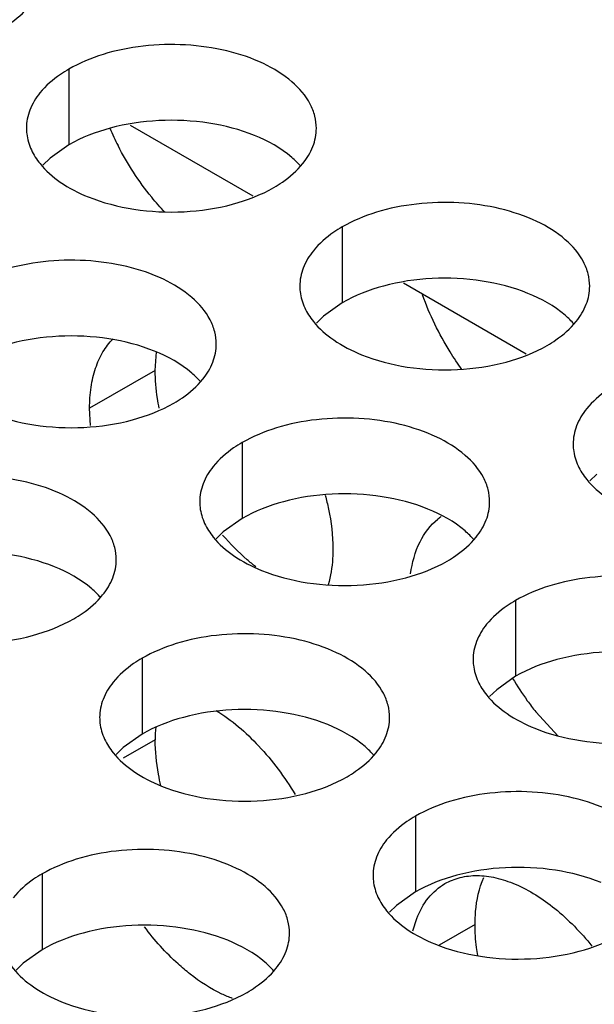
# Model space of a CAD drawing. Header units: inches. Extents: x 0 to 34, y 0 to 22.
# Tile 119 of 155: x 18.3206 to 18.4197, y 19.5641 to 19.7338. Entities that reach past the tile are written whole.
import ezdxf

# ---------------------------------------------------------------- set-up
doc = ezdxf.new("R2010")
doc.units = ezdxf.units.IN
doc.header["$LTSCALE"] = 1.87
doc.header["$MEASUREMENT"] = 0
doc.layers.get('0').update_dxf_attribs({"linetype": 'CONTINUOUS'})
for name, color, linetype in [('02___PRT_ALL_AXES', 7, 'CONTINUOUS'), ('COSMETIC', 7, 'CONTINUOUS'), ('DETAIL', 7, 'CONTINUOUS')]:
    doc.layers.add(name, color=color, linetype=linetype)
doc.styles.get("Standard").update_dxf_attribs({"font": 'txt', "width": 0.8})
doc.dimstyles.get("Standard").update_dxf_attribs({"dimtxt": 0.125, "dimasz": 0.18, "dimexe": 0.18, "dimexo": 0.0625, "dimgap": 0.09, "dimtad": 0, "dimtih": 1, "dimtoh": 1, "dimdec": 3, "dimzin": 4, "dimdsep": 46, "dimtxsty": 'STANDARD', "dimblk": '_FILLED', "dimblk1": '_FILLED', "dimblk2": '_FILLED', "dimcen": 0.09, "dimadec": 0, "dimazin": 0, "dimtol": 1, "dimtp": 0.01, "dimtm": 0.01, "dimtfac": 1, "dimtdec": 3, "dimtofl": 0, "dimtmove": 0, "dimatfit": 3, "dimldrblk": '_FILLED', "dimfxl": 1, "dimtolj": 1, "dimtzin": 4, "dimarcsym": 0})

# ---------------------------------------------------------------- blocks, each defined once
blk = doc.blocks.new('_FILLED')
at = {"color": 0, "linetype": 'BYBLOCK'}
blk.add_solid([(0, 0), (-1, 0.1736111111), (-1, -0.1736111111)], dxfattribs=at)

msp = doc.modelspace()

# ---------------------------------------------------------------- linework, layer by layer
at = {"color": 3, "linetype": 'CONTINUOUS'}
for p, q in [((18.3396110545, 19.7156480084), (18.3607839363, 19.7034230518)), ((18.3867515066, 19.6884297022), (18.4079243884, 19.6762047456))]:
    msp.add_line(p, q, dxfattribs=at)
at = {"layer": '02___PRT_ALL_AXES', "color": 7, "linetype": 'CONTINUOUS'}
for p, q in [((18.3290567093, 19.7253035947), (18.3290567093, 19.7122400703)), ((18.3290567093, 19.7122400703), (18.3258025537, 19.7099236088)), ((18.3258025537, 19.7099236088), (18.324591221, 19.7087329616)), ((18.3761971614, 19.6980852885), (18.3761971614, 19.6850217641)), ((18.3761971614, 19.6850217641), (18.3729430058, 19.6827053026)), ((18.3729430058, 19.6827053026), (18.371731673, 19.6815146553)), ((18.3439423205, 19.6733565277), (18.3441391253, 19.6765394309)), ((18.3439423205, 19.6733565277), (18.332628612, 19.6668241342)), ((18.3589425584, 19.6609043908), (18.3589425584, 19.6478408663)), ((18.4200834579, 19.6554869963), (18.4188721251, 19.6542963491)), ((18.3589425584, 19.6478408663), (18.3556884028, 19.6455244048)), ((18.3556884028, 19.6455244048), (18.35447707, 19.6443337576)), ((18.4060830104, 19.6336860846), (18.4060830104, 19.6206225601)), ((18.3416879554, 19.623723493), (18.3416879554, 19.6106599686)), ((18.4060830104, 19.6206225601), (18.4028288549, 19.6183060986)), ((18.4028288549, 19.6183060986), (18.4016175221, 19.6171154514)), ((18.4134233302, 19.6102675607), (18.4095854, 19.6144782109)), ((18.3439423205, 19.6096718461), (18.338432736, 19.606490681)), ((18.3416879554, 19.6106599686), (18.3384337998, 19.6083435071)), ((18.3384337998, 19.6083435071), (18.337222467, 19.6071528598)), ((18.3888284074, 19.5965051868), (18.3888284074, 19.5834416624)), ((18.3244333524, 19.5865425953), (18.3244333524, 19.5734790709)), ((18.3888284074, 19.5834416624), (18.3855742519, 19.5811252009)), ((18.3855742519, 19.5811252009), (18.3843629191, 19.5799345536)), ((18.3990966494, 19.5778264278), (18.3929332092, 19.5742677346)), ((18.3244333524, 19.5734790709), (18.3211791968, 19.5711626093)), ((18.3211791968, 19.5711626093), (18.319967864, 19.5699719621))]:
    msp.add_line(p, q, dxfattribs=at)
at = {"layer": '02___PRT_ALL_AXES', "color": 3, "linetype": 'CONTINUOUS'}
for p, q in [((18.3327769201, 19.6638770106), (18.332628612, 19.6668241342)), ((18.3883917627, 19.5767283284), (18.389048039, 19.5788479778))]:
    msp.add_line(p, q, dxfattribs=at)
for centre, radius, start, end in [((18.3821815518, 19.7349738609), 0.0501612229, 203.3397696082, 207.1226231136), ((18.3989116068, 19.639920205), 0.0099725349, 124.4672927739, 128.5941330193)]:
    msp.add_arc(centre, radius, start, end, dxfattribs=at)
at = {"layer": '02___PRT_ALL_AXES', "color": 7, "linetype": 'CONTINUOUS'}
for centre, radius, start, end in [((18.4493595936, 19.64629304), 0.0509355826, 210.7512675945, 215.9205700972), ((18.4475713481, 19.6449965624), 0.0487268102, 215.9195939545, 218.7787993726), ((18.3700240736, 19.609682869), 0.0260817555, 175.1677530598, 180.024214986)]:
    msp.add_arc(centre, radius, start, end, dxfattribs=at)
at = {"layer": '02___PRT_ALL_AXES', "color": 3, "linetype": 'CONTINUOUS'}
for points, knots in [([(18.3172715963, 19.7321081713), (18.3177726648, 19.732397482), (18.319598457, 19.7335451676), (18.3212585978, 19.7349865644), (18.3222516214, 19.7362146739)], [0, 0, 0, 0, 0.2681225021, 1, 1, 1, 1]), ([(18.3717334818, 19.7150870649), (18.3717337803, 19.715798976), (18.3715453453, 19.7172582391), (18.3703944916, 19.7201691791), (18.3674705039, 19.7235303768), (18.3624499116, 19.7265797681), (18.3561822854, 19.7286796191), (18.3491554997, 19.7296654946), (18.3419295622, 19.729468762), (18.3350991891, 19.7281004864), (18.3309072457, 19.7263720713), (18.3290567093, 19.7253035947)], [0, 0, 0, 0, 0.0428834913, 0.0875237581, 0.1869142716, 0.3042190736, 0.4379395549, 0.5823561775, 0.7295584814, 0.8712822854, 1, 1, 1, 1]), ([(18.3290567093, 19.7253035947), (18.3285556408, 19.7250142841), (18.3267298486, 19.7238665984), (18.3250697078, 19.7224252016), (18.3240766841, 19.7211970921)], [0, 0, 0, 0, 0.2681225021, 1, 1, 1, 1]), ([(18.3240766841, 19.7211970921), (18.3233539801, 19.720303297), (18.3221785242, 19.7183871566), (18.3217357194, 19.7161645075), (18.3217352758, 19.7151063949)], [0, 0, 0, 0, 0.520681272, 1, 1, 1, 1]), ([(18.3217352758, 19.7151063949), (18.3217351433, 19.7147904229), (18.321806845, 19.7135045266), (18.3221779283, 19.7122408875), (18.3225862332, 19.7113607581)], [0, 0, 0, 0, 0.2456633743, 1, 1, 1, 1]), ([(18.3693920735, 19.7089963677), (18.3701147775, 19.7098901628), (18.3712902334, 19.7118063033), (18.3717330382, 19.7140289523), (18.3717334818, 19.7150870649)], [0, 0, 0, 0, 0.520681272, 1, 1, 1, 1]), ([(18.3456069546, 19.7006242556), (18.3448179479, 19.7014554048), (18.3417244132, 19.7049795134), (18.3391503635, 19.7089537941), (18.3375364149, 19.7121055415)], [0, 0, 0, 0, 0.2445103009, 1, 1, 1, 1]), ([(18.3225862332, 19.7113607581), (18.3229783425, 19.7105155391), (18.3243576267, 19.708384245), (18.3276686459, 19.7055101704), (18.3307127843, 19.703952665), (18.3323949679, 19.7032725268)], [0, 0, 0, 0, 0.2155021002, 0.5803308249, 1, 1, 1, 1]), ([(18.3644120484, 19.7048898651), (18.3649131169, 19.7051791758), (18.3667389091, 19.7063268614), (18.3683990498, 19.7077682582), (18.3693920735, 19.7089963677)], [0, 0, 0, 0, 0.2681225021, 1, 1, 1, 1]), ([(18.3323949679, 19.7032725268), (18.3349133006, 19.7022543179), (18.3403959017, 19.7008432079), (18.348868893, 19.7004342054), (18.3571028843, 19.7016532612), (18.3621975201, 19.7036112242), (18.3644120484, 19.7048898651)], [0, 0, 0, 0, 0.2471885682, 0.5098846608, 0.7673009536, 1, 1, 1, 1]), ([(18.4188739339, 19.6878687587), (18.4188742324, 19.6885806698), (18.4186857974, 19.6900399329), (18.4175349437, 19.6929508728), (18.414610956, 19.6963120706), (18.4095903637, 19.6993614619), (18.4033227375, 19.7014613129), (18.3962959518, 19.7024471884), (18.3890700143, 19.7022504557), (18.3822396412, 19.7008821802), (18.3780476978, 19.699153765), (18.3761971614, 19.6980852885)], [0, 0, 0, 0, 0.0428834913, 0.0875237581, 0.1869142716, 0.3042190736, 0.4379395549, 0.5823561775, 0.7295584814, 0.8712822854, 1, 1, 1, 1]), ([(18.3761971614, 19.6980852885), (18.3756960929, 19.6977959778), (18.3738703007, 19.6966482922), (18.3722101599, 19.6952068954), (18.3712171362, 19.6939787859)], [0, 0, 0, 0, 0.2681225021, 1, 1, 1, 1]), ([(18.3712171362, 19.6939787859), (18.3704944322, 19.6930849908), (18.3693189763, 19.6911688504), (18.3688761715, 19.6889462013), (18.3688757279, 19.6878880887)], [0, 0, 0, 0, 0.520681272, 1, 1, 1, 1]), ([(18.3544788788, 19.6779061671), (18.3544791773, 19.6786180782), (18.3542907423, 19.6800773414), (18.3531398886, 19.6829882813), (18.3502159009, 19.6863494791), (18.3451953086, 19.6893988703), (18.3389276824, 19.6914987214), (18.3319008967, 19.6924845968), (18.3246749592, 19.6922878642), (18.3178445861, 19.6909195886), (18.3136526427, 19.6891911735), (18.3118021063, 19.688122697)], [0, 0, 0, 0, 0.0428834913, 0.0875237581, 0.1869142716, 0.3042190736, 0.4379395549, 0.5823561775, 0.7295584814, 0.8712822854, 1, 1, 1, 1]), ([(18.3688757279, 19.6878880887), (18.3688755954, 19.6875721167), (18.3689472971, 19.6862862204), (18.3693183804, 19.6850225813), (18.3697266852, 19.6841424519)], [0, 0, 0, 0, 0.2456633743, 1, 1, 1, 1]), ([(18.4165325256, 19.6817780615), (18.4172552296, 19.6826718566), (18.4184306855, 19.684587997), (18.4188734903, 19.6868106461), (18.4188739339, 19.6878687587)], [0, 0, 0, 0, 0.520681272, 1, 1, 1, 1]), ([(18.3968427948, 19.6734997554), (18.3961252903, 19.6744865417), (18.3934138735, 19.6785180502), (18.3912678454, 19.6829346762), (18.3900623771, 19.6863664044)], [0, 0, 0, 0, 0.2511787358, 1, 1, 1, 1]), ([(18.3697266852, 19.6841424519), (18.3701187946, 19.6832972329), (18.3714980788, 19.6811659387), (18.3748090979, 19.6782918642), (18.3778532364, 19.6767343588), (18.37953542, 19.6760542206)], [0, 0, 0, 0, 0.2155021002, 0.5803308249, 1, 1, 1, 1]), ([(18.4115525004, 19.6776715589), (18.4120535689, 19.6779608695), (18.4138793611, 19.6791085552), (18.4155395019, 19.680549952), (18.4165325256, 19.6817780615)], [0, 0, 0, 0, 0.2681225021, 1, 1, 1, 1]), ([(18.332628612, 19.6668241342), (18.332628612, 19.6680434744), (18.33278376, 19.6703876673), (18.333534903, 19.673683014), (18.3347971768, 19.6765275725), (18.3360031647, 19.6781152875), (18.3366717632, 19.6787853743)], [0, 0, 0, 0, 0.282939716, 0.5429262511, 0.7803492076, 1, 1, 1, 1]), ([(18.3521374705, 19.67181547), (18.3528601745, 19.6727092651), (18.3540356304, 19.6746254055), (18.3544784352, 19.6768480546), (18.3544788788, 19.6779061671)], [0, 0, 0, 0, 0.520681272, 1, 1, 1, 1]), ([(18.37953542, 19.6760542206), (18.3820537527, 19.6750360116), (18.3875363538, 19.6736249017), (18.396009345, 19.6732158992), (18.4042433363, 19.674434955), (18.4093379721, 19.676392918), (18.4115525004, 19.6776715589)], [0, 0, 0, 0, 0.2471885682, 0.5098846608, 0.7673009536, 1, 1, 1, 1]), ([(18.3471574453, 19.6677089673), (18.3476585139, 19.667998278), (18.3494843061, 19.6691459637), (18.3511444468, 19.6705873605), (18.3521374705, 19.67181547)], [0, 0, 0, 0, 0.2681225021, 1, 1, 1, 1]), ([(18.4233376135, 19.6708669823), (18.4228365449, 19.6705776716), (18.4210107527, 19.669429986), (18.419350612, 19.6679885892), (18.4183575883, 19.6667604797)], [0, 0, 0, 0, 0.2681225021, 1, 1, 1, 1]), ([(18.3151403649, 19.6660916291), (18.3176586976, 19.6650734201), (18.3231412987, 19.6636623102), (18.33161429, 19.6632533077), (18.3398482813, 19.6644723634), (18.3449429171, 19.6664303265), (18.3471574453, 19.6677089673)], [0, 0, 0, 0, 0.2471885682, 0.5098846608, 0.7673009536, 1, 1, 1, 1]), ([(18.4183575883, 19.6667604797), (18.4176348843, 19.6658666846), (18.4164594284, 19.6639505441), (18.4160166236, 19.6617278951), (18.41601618, 19.6606697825)], [0, 0, 0, 0, 0.520681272, 1, 1, 1, 1]), ([(18.4016193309, 19.6506878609), (18.4016196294, 19.651399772), (18.4014311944, 19.6528590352), (18.4002803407, 19.6557699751), (18.397356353, 19.6591311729), (18.3923357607, 19.6621805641), (18.3860681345, 19.6642804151), (18.3790413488, 19.6652662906), (18.3718154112, 19.665069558), (18.3649850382, 19.6637012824), (18.3607930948, 19.6619728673), (18.3589425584, 19.6609043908)], [0, 0, 0, 0, 0.0428834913, 0.0875237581, 0.1869142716, 0.3042190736, 0.4379395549, 0.5823561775, 0.7295584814, 0.8712822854, 1, 1, 1, 1]), ([(18.3589425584, 19.6609043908), (18.3584414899, 19.6606150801), (18.3566156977, 19.6594673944), (18.3549555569, 19.6580259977), (18.3539625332, 19.6567978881)], [0, 0, 0, 0, 0.2681225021, 1, 1, 1, 1]), ([(18.41601618, 19.6606697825), (18.4160160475, 19.6603538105), (18.4160877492, 19.6590679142), (18.4164588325, 19.6578042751), (18.4168671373, 19.6569241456)], [0, 0, 0, 0, 0.2456633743, 1, 1, 1, 1]), ([(18.3539625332, 19.6567978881), (18.3532398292, 19.655904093), (18.3520643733, 19.6539879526), (18.3516215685, 19.6517653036), (18.3516211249, 19.650707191)], [0, 0, 0, 0, 0.520681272, 1, 1, 1, 1]), ([(18.4168671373, 19.6569241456), (18.4172592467, 19.6560789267), (18.4186385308, 19.6539476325), (18.42194955, 19.6510735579), (18.4249936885, 19.6495160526), (18.4266758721, 19.6488359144)], [0, 0, 0, 0, 0.2155021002, 0.5803308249, 1, 1, 1, 1]), ([(18.3372242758, 19.6407252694), (18.3372245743, 19.6414371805), (18.3370361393, 19.6428964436), (18.3358852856, 19.6458073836), (18.3329612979, 19.6491685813), (18.3279407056, 19.6522179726), (18.3216730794, 19.6543178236), (18.3146462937, 19.6553036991), (18.3074203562, 19.6551069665), (18.3005899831, 19.6537386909), (18.2963980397, 19.6520102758), (18.2945475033, 19.6509417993)], [0, 0, 0, 0, 0.0428834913, 0.0875237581, 0.1869142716, 0.3042190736, 0.4379395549, 0.5823561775, 0.7295584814, 0.8712822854, 1, 1, 1, 1]), ([(18.3516211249, 19.650707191), (18.3516209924, 19.650391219), (18.3516926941, 19.6491053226), (18.3520637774, 19.6478416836), (18.3524720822, 19.6469615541)], [0, 0, 0, 0, 0.2456633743, 1, 1, 1, 1]), ([(18.3732623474, 19.651823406), (18.3734773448, 19.6510325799), (18.3742049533, 19.6480087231), (18.3745836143, 19.6448910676), (18.3745836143, 19.6425998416)], [0, 0, 0, 0, 0.2634504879, 1, 1, 1, 1]), ([(18.3992779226, 19.6445971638), (18.4000006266, 19.6454909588), (18.4011760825, 19.6474070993), (18.4016188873, 19.6496297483), (18.4016193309, 19.6506878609)], [0, 0, 0, 0, 0.520681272, 1, 1, 1, 1]), ([(18.3879967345, 19.6382911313), (18.3882515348, 19.6401908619), (18.3891649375, 19.6437166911), (18.3913949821, 19.6466805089), (18.3926907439, 19.6477145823)], [0, 0, 0, 0, 0.5362200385, 1, 1, 1, 1]), ([(18.3524720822, 19.6469615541), (18.3528641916, 19.6461163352), (18.3542434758, 19.643985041), (18.3575544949, 19.6411109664), (18.3605986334, 19.6395534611), (18.362280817, 19.6388733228)], [0, 0, 0, 0, 0.2155021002, 0.5803308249, 1, 1, 1, 1]), ([(18.3942978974, 19.6404906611), (18.3947989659, 19.6407799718), (18.3966247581, 19.6419276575), (18.3982848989, 19.6433690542), (18.3992779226, 19.6445971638)], [0, 0, 0, 0, 0.2681225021, 1, 1, 1, 1]), ([(18.3745836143, 19.6425998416), (18.3745836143, 19.6420489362), (18.3745206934, 19.6399634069), (18.3741983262, 19.6378787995), (18.3737727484, 19.636402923)], [0, 0, 0, 0, 0.2639806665, 1, 1, 1, 1]), ([(18.3348828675, 19.6346345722), (18.3356055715, 19.6355283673), (18.3367810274, 19.6374445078), (18.3372238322, 19.6396671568), (18.3372242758, 19.6407252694)], [0, 0, 0, 0, 0.520681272, 1, 1, 1, 1]), ([(18.362280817, 19.6388733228), (18.3647991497, 19.6378551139), (18.3702817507, 19.636444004), (18.378754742, 19.6360350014), (18.3869887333, 19.6372540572), (18.3920833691, 19.6392120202), (18.3942978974, 19.6404906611)], [0, 0, 0, 0, 0.2471885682, 0.5098846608, 0.7673009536, 1, 1, 1, 1]), ([(18.448759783, 19.6234695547), (18.4487600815, 19.6241814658), (18.4485716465, 19.6256407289), (18.4474207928, 19.6285516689), (18.444496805, 19.6319128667), (18.4394762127, 19.6349622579), (18.4332085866, 19.6370621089), (18.4261818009, 19.6380479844), (18.4189558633, 19.6378512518), (18.4121254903, 19.6364829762), (18.4079335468, 19.6347545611), (18.4060830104, 19.6336860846)], [0, 0, 0, 0, 0.0428834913, 0.0875237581, 0.1869142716, 0.3042190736, 0.4379395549, 0.5823561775, 0.7295584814, 0.8712822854, 1, 1, 1, 1]), ([(18.3299028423, 19.6305280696), (18.3304039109, 19.6308173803), (18.332229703, 19.6319650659), (18.3338898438, 19.6334064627), (18.3348828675, 19.6346345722)], [0, 0, 0, 0, 0.2681225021, 1, 1, 1, 1]), ([(18.4060830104, 19.6336860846), (18.4055819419, 19.6333967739), (18.4037561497, 19.6322490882), (18.4020960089, 19.6308076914), (18.4011029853, 19.6295795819)], [0, 0, 0, 0, 0.2681225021, 1, 1, 1, 1]), ([(18.2978857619, 19.6289107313), (18.3004040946, 19.6278925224), (18.3058866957, 19.6264814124), (18.314359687, 19.6260724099), (18.3225936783, 19.6272914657), (18.3276883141, 19.6292494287), (18.3299028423, 19.6305280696)], [0, 0, 0, 0, 0.2471885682, 0.5098846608, 0.7673009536, 1, 1, 1, 1]), ([(18.4011029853, 19.6295795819), (18.4003802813, 19.6286857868), (18.3992048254, 19.6267696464), (18.3987620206, 19.6245469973), (18.398761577, 19.6234888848)], [0, 0, 0, 0, 0.520681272, 1, 1, 1, 1]), ([(18.3843647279, 19.6135069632), (18.3843650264, 19.6142188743), (18.3841765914, 19.6156781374), (18.3830257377, 19.6185890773), (18.38010175, 19.6219502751), (18.3750811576, 19.6249996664), (18.3688135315, 19.6270995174), (18.3617867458, 19.6280853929), (18.3545608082, 19.6278886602), (18.3477304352, 19.6265203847), (18.3435384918, 19.6247919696), (18.3416879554, 19.623723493)], [0, 0, 0, 0, 0.0428834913, 0.0875237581, 0.1869142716, 0.3042190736, 0.4379395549, 0.5823561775, 0.7295584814, 0.8712822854, 1, 1, 1, 1]), ([(18.3416879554, 19.623723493), (18.3411868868, 19.6234341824), (18.3393610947, 19.6222864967), (18.3377009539, 19.6208450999), (18.3367079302, 19.6196169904)], [0, 0, 0, 0, 0.2681225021, 1, 1, 1, 1]), ([(18.398761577, 19.6234888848), (18.3987614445, 19.6231729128), (18.3988331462, 19.6218870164), (18.3992042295, 19.6206233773), (18.3996125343, 19.6197432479)], [0, 0, 0, 0, 0.2456633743, 1, 1, 1, 1]), ([(18.3367079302, 19.6196169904), (18.3359852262, 19.6187231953), (18.3348097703, 19.6168070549), (18.3343669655, 19.6145844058), (18.3343665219, 19.6135262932)], [0, 0, 0, 0, 0.520681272, 1, 1, 1, 1]), ([(18.3996125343, 19.6197432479), (18.4000046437, 19.618898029), (18.4013839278, 19.6167667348), (18.404694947, 19.6138926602), (18.4077390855, 19.6123351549), (18.4094212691, 19.6116550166)], [0, 0, 0, 0, 0.2155021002, 0.5803308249, 1, 1, 1, 1]), ([(18.3343665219, 19.6135262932), (18.3343663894, 19.6132103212), (18.3344380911, 19.6119244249), (18.3348091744, 19.6106607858), (18.3352174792, 19.6097806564)], [0, 0, 0, 0, 0.2456633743, 1, 1, 1, 1]), ([(18.3544408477, 19.6147471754), (18.3571439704, 19.6130627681), (18.3622632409, 19.6086414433), (18.3662677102, 19.603235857), (18.3680586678, 19.6002372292)], [0, 0, 0, 0, 0.4769555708, 1, 1, 1, 1]), ([(18.3820233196, 19.607416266), (18.3827460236, 19.6083100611), (18.3839214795, 19.6102262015), (18.3843642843, 19.6124488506), (18.3843647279, 19.6135069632)], [0, 0, 0, 0, 0.520681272, 1, 1, 1, 1]), ([(18.4094212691, 19.6116550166), (18.4119396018, 19.6106368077), (18.4174222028, 19.6092256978), (18.4258951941, 19.6088166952), (18.4341291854, 19.610035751), (18.4392238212, 19.611993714), (18.4414383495, 19.6132723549)], [0, 0, 0, 0, 0.2471885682, 0.5098846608, 0.7673009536, 1, 1, 1, 1]), ([(18.3352174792, 19.6097806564), (18.3356095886, 19.6089354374), (18.3369888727, 19.6068041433), (18.3402998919, 19.6039300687), (18.3433440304, 19.6023725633), (18.345026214, 19.6016924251)], [0, 0, 0, 0, 0.2155021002, 0.5803308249, 1, 1, 1, 1]), ([(18.3770432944, 19.6033097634), (18.3775443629, 19.603599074), (18.3793701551, 19.6047467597), (18.3810302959, 19.6061881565), (18.3820233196, 19.607416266)], [0, 0, 0, 0, 0.2681225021, 1, 1, 1, 1]), ([(18.345026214, 19.6016924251), (18.3475445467, 19.6006742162), (18.3530271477, 19.5992631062), (18.361500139, 19.5988541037), (18.3697341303, 19.6000731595), (18.3748287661, 19.6020311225), (18.3770432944, 19.6033097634)], [0, 0, 0, 0, 0.2471885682, 0.5098846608, 0.7673009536, 1, 1, 1, 1]), ([(18.43150518, 19.5862886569), (18.4315054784, 19.5870005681), (18.4313170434, 19.5884598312), (18.4301661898, 19.5913707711), (18.427242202, 19.5947319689), (18.4222216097, 19.5977813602), (18.4159539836, 19.5998812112), (18.4089271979, 19.6008670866), (18.4017012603, 19.600670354), (18.3948708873, 19.5993020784), (18.3906789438, 19.5975736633), (18.3888284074, 19.5965051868)], [0, 0, 0, 0, 0.0428834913, 0.0875237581, 0.1869142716, 0.3042190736, 0.4379395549, 0.5823561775, 0.7295584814, 0.8712822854, 1, 1, 1, 1]), ([(18.3888284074, 19.5965051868), (18.3883273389, 19.5962158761), (18.3865015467, 19.5950681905), (18.3848414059, 19.5936267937), (18.3838483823, 19.5923986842)], [0, 0, 0, 0, 0.2681225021, 1, 1, 1, 1]), ([(18.3838483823, 19.5923986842), (18.3831256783, 19.5915048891), (18.3819502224, 19.5895887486), (18.3815074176, 19.5873660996), (18.381506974, 19.586307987)], [0, 0, 0, 0, 0.520681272, 1, 1, 1, 1]), ([(18.3671101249, 19.5763260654), (18.3671104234, 19.5770379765), (18.3669219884, 19.5784972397), (18.3657711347, 19.5814081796), (18.362847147, 19.5847693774), (18.3578265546, 19.5878187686), (18.3515589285, 19.5899186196), (18.3445321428, 19.5909044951), (18.3373062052, 19.5907077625), (18.3304758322, 19.5893394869), (18.3262838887, 19.5876110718), (18.3244333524, 19.5865425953)], [0, 0, 0, 0, 0.0428834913, 0.0875237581, 0.1869142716, 0.3042190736, 0.4379395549, 0.5823561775, 0.7295584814, 0.8712822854, 1, 1, 1, 1]), ([(18.3244333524, 19.5865425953), (18.3239322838, 19.5862532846), (18.3221064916, 19.5851055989), (18.3204463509, 19.5836642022), (18.3194533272, 19.5824360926)], [0, 0, 0, 0, 0.2681225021, 1, 1, 1, 1]), ([(18.381506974, 19.586307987), (18.3815068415, 19.585992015), (18.3815785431, 19.5847061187), (18.3819496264, 19.5834424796), (18.3823579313, 19.5825623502)], [0, 0, 0, 0, 0.2456633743, 1, 1, 1, 1]), ([(18.3939169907, 19.5848669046), (18.394730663, 19.5853371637), (18.3965475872, 19.586063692), (18.3995596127, 19.5863842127), (18.4027912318, 19.5859615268), (18.407477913, 19.5843813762), (18.413346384, 19.5805980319), (18.4173479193, 19.5764681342), (18.4192491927, 19.5741026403)], [0, 0, 0, 0, 0.0950942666, 0.1949558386, 0.3033295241, 0.4223120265, 0.6929122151, 1, 1, 1, 1]), ([(18.389048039, 19.5788479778), (18.3895376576, 19.5801207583), (18.3908091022, 19.5824652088), (18.3928300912, 19.5842387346), (18.3939169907, 19.5848669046)], [0, 0, 0, 0, 0.5206827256, 1, 1, 1, 1]), ([(18.3823579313, 19.5825623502), (18.3827500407, 19.5817171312), (18.3841293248, 19.579585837), (18.387440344, 19.5767117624), (18.3904844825, 19.5751542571), (18.3921666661, 19.5744741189)], [0, 0, 0, 0, 0.2155021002, 0.5803308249, 1, 1, 1, 1]), ([(18.3499634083, 19.5692765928), (18.3492503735, 19.5698334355), (18.3463602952, 19.5722760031), (18.3438194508, 19.5751208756), (18.3420954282, 19.5774241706)], [0, 0, 0, 0, 0.2392289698, 1, 1, 1, 1]), ([(18.3647687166, 19.5702353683), (18.3654914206, 19.5711291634), (18.3666668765, 19.5730453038), (18.3671096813, 19.5752679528), (18.3671101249, 19.5763260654)], [0, 0, 0, 0, 0.520681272, 1, 1, 1, 1]), ([(18.3921666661, 19.5744741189), (18.3946849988, 19.5734559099), (18.4001675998, 19.5720448), (18.4086405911, 19.5716357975), (18.4168745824, 19.5728548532), (18.4219692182, 19.5748128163), (18.4241837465, 19.5760914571)], [0, 0, 0, 0, 0.2471885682, 0.5098846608, 0.7673009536, 1, 1, 1, 1]), ([(18.3179628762, 19.5725997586), (18.3183549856, 19.5717545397), (18.3197342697, 19.5696232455), (18.3230452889, 19.5667491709), (18.3260894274, 19.5651916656), (18.327771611, 19.5645115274)], [0, 0, 0, 0, 0.2155021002, 0.5803308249, 1, 1, 1, 1]), ([(18.357248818, 19.5650700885), (18.3566331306, 19.5653002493), (18.3540472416, 19.566408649), (18.3516604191, 19.5679513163), (18.3499634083, 19.5692765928)], [0, 0, 0, 0, 0.2338746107, 1, 1, 1, 1]), ([(18.3597886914, 19.5661288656), (18.3602897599, 19.5664181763), (18.3621155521, 19.567565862), (18.3637756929, 19.5690072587), (18.3647687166, 19.5702353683)], [0, 0, 0, 0, 0.2681225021, 1, 1, 1, 1]), ([(18.327771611, 19.5645115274), (18.3302899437, 19.5634933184), (18.3357725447, 19.5620822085), (18.344245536, 19.5616732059), (18.3524795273, 19.5628922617), (18.3575741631, 19.5648502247), (18.3597886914, 19.5661288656)], [0, 0, 0, 0, 0.2471885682, 0.5098846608, 0.7673009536, 1, 1, 1, 1])]:
    msp.add_open_spline(points, degree=3, knots=knots, dxfattribs=at)
at = {"layer": '02___PRT_ALL_AXES', "color": 7, "linetype": 'CONTINUOUS'}
for points, knots in [([(18.3610737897, 19.7138574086), (18.358555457, 19.7148756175), (18.353072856, 19.7162867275), (18.3445998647, 19.71669573), (18.3363658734, 19.7154766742), (18.3312712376, 19.7135187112), (18.3290567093, 19.7122400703)], [0, 0, 0, 0, 0.2471885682, 0.5098846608, 0.7673009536, 1, 1, 1, 1]), ([(18.3690498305, 19.7085395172), (18.3685713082, 19.7090868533), (18.366266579, 19.7113397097), (18.3633780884, 19.7129257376), (18.3610737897, 19.7138574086)], [0, 0, 0, 0, 0.2263074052, 1, 1, 1, 1]), ([(18.4082142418, 19.6866391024), (18.4056959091, 19.6876573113), (18.4002133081, 19.6890684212), (18.3917403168, 19.6894774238), (18.3835063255, 19.688258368), (18.3784116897, 19.686300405), (18.3761971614, 19.6850217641)], [0, 0, 0, 0, 0.2471885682, 0.5098846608, 0.7673009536, 1, 1, 1, 1]), ([(18.4161902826, 19.6813212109), (18.4157117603, 19.6818685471), (18.4134070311, 19.6841214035), (18.4105185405, 19.6857074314), (18.4082142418, 19.6866391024)], [0, 0, 0, 0, 0.2263074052, 1, 1, 1, 1]), ([(18.3438191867, 19.6766765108), (18.341300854, 19.6776947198), (18.335818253, 19.6791058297), (18.3273452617, 19.6795148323), (18.3191112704, 19.6782957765), (18.3140166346, 19.6763378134), (18.3118021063, 19.6750591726)], [0, 0, 0, 0, 0.2471885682, 0.5098846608, 0.7673009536, 1, 1, 1, 1]), ([(18.3517952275, 19.6713586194), (18.3513167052, 19.6719059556), (18.349011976, 19.674158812), (18.3461234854, 19.6757448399), (18.3438191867, 19.6766765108)], [0, 0, 0, 0, 0.2263074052, 1, 1, 1, 1]), ([(18.3446230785, 19.6668491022), (18.3445117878, 19.6674071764), (18.3441319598, 19.6695566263), (18.3439423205, 19.6717427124), (18.3439423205, 19.6733565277)], [0, 0, 0, 0, 0.2606937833, 1, 1, 1, 1]), ([(18.3909596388, 19.6494582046), (18.3884413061, 19.6504764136), (18.382958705, 19.6518875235), (18.3744857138, 19.652296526), (18.3662517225, 19.6510774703), (18.3611570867, 19.6491195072), (18.3589425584, 19.6478408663)], [0, 0, 0, 0, 0.2471885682, 0.5098846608, 0.7673009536, 1, 1, 1, 1]), ([(18.3989356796, 19.6441403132), (18.3984571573, 19.6446876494), (18.3961524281, 19.6469405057), (18.3932639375, 19.6485265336), (18.3909596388, 19.6494582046)], [0, 0, 0, 0, 0.2263074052, 1, 1, 1, 1]), ([(18.3612771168, 19.6394936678), (18.3607742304, 19.6398863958), (18.3587358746, 19.6415697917), (18.3568713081, 19.6434599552), (18.3555576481, 19.6449743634)], [0, 0, 0, 0, 0.2414319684, 1, 1, 1, 1]), ([(18.3265645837, 19.6394956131), (18.324046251, 19.640513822), (18.31856365, 19.641924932), (18.3100906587, 19.6423339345), (18.3018566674, 19.6411148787), (18.2967620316, 19.6391569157), (18.2945475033, 19.6378782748)], [0, 0, 0, 0, 0.2471885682, 0.5098846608, 0.7673009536, 1, 1, 1, 1]), ([(18.3345406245, 19.6341777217), (18.3340621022, 19.6347250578), (18.331757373, 19.6369779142), (18.3288688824, 19.6385639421), (18.3265645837, 19.6394956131)], [0, 0, 0, 0, 0.2263074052, 1, 1, 1, 1]), ([(18.4381000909, 19.6222398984), (18.4355817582, 19.6232581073), (18.4300991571, 19.6246692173), (18.4216261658, 19.6250782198), (18.4133921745, 19.623859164), (18.4082975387, 19.621901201), (18.4060830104, 19.6206225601)], [0, 0, 0, 0, 0.2471885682, 0.5098846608, 0.7673009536, 1, 1, 1, 1]), ([(18.3737050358, 19.6122773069), (18.3711867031, 19.6132955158), (18.365704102, 19.6147066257), (18.3572311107, 19.6151156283), (18.3489971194, 19.6138965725), (18.3439024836, 19.6119386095), (18.3416879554, 19.6106599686)], [0, 0, 0, 0, 0.2471885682, 0.5098846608, 0.7673009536, 1, 1, 1, 1]), ([(18.3816810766, 19.6069594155), (18.3812025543, 19.6075067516), (18.3788978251, 19.609759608), (18.3760093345, 19.6113456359), (18.3737050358, 19.6122773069)], [0, 0, 0, 0, 0.2263074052, 1, 1, 1, 1]), ([(18.3449421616, 19.6017076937), (18.3447791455, 19.602391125), (18.344225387, 19.60501176), (18.3439423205, 19.6076956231), (18.3439423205, 19.6096718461)], [0, 0, 0, 0, 0.2622805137, 1, 1, 1, 1]), ([(18.4208454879, 19.5850590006), (18.4183271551, 19.5860772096), (18.4128445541, 19.5874883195), (18.4043715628, 19.5878973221), (18.3961375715, 19.5866782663), (18.3910429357, 19.5847203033), (18.3888284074, 19.5834416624)], [0, 0, 0, 0, 0.2471885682, 0.5098846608, 0.7673009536, 1, 1, 1, 1]), ([(18.3990966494, 19.5778264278), (18.3990966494, 19.5785709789), (18.3992086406, 19.5813239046), (18.3997907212, 19.584085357), (18.4005874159, 19.5859342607)], [0, 0, 0, 0, 0.269980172, 1, 1, 1, 1]), ([(18.3564504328, 19.5750964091), (18.3539321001, 19.5761146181), (18.348449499, 19.577525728), (18.3399765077, 19.5779347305), (18.3317425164, 19.5767156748), (18.3266478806, 19.5747577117), (18.3244333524, 19.5734790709)], [0, 0, 0, 0, 0.2471885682, 0.5098846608, 0.7673009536, 1, 1, 1, 1]), ([(18.3995607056, 19.5725017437), (18.3994846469, 19.5729575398), (18.3992240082, 19.5747210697), (18.3990966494, 19.5765058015), (18.3990966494, 19.5778264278)], [0, 0, 0, 0, 0.2592091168, 1, 1, 1, 1]), ([(18.3644264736, 19.5697785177), (18.3639479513, 19.5703258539), (18.3616432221, 19.5725787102), (18.3587547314, 19.5741647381), (18.3564504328, 19.5750964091)], [0, 0, 0, 0, 0.2263074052, 1, 1, 1, 1])]:
    msp.add_open_spline(points, degree=3, knots=knots, dxfattribs=at)
at = {"layer": 'COSMETIC', "color": 7, "linetype": 'CONTINUOUS'}
for p, q in [((18.3396110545, 19.7156480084), (18.3607839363, 19.7034230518)), ((18.3867515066, 19.6884297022), (18.4079243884, 19.6762047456))]:
    msp.add_line(p, q, dxfattribs=at)

# ---------------------------------------------------------------- leaders
at = {"layer": 'DETAIL', "color": 2, "linetype": 'CONTINUOUS'}
msp.add_leader([(18.1087529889, 19.6548177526), (18.569685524, 20.4761321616), (18.749685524, 20.4761321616)], dimstyle='STANDARD', override={"dimtad": 0, "dimldrblk": 'DOT'}, dxfattribs=at)

doc.saveas('drawing.dxf')
